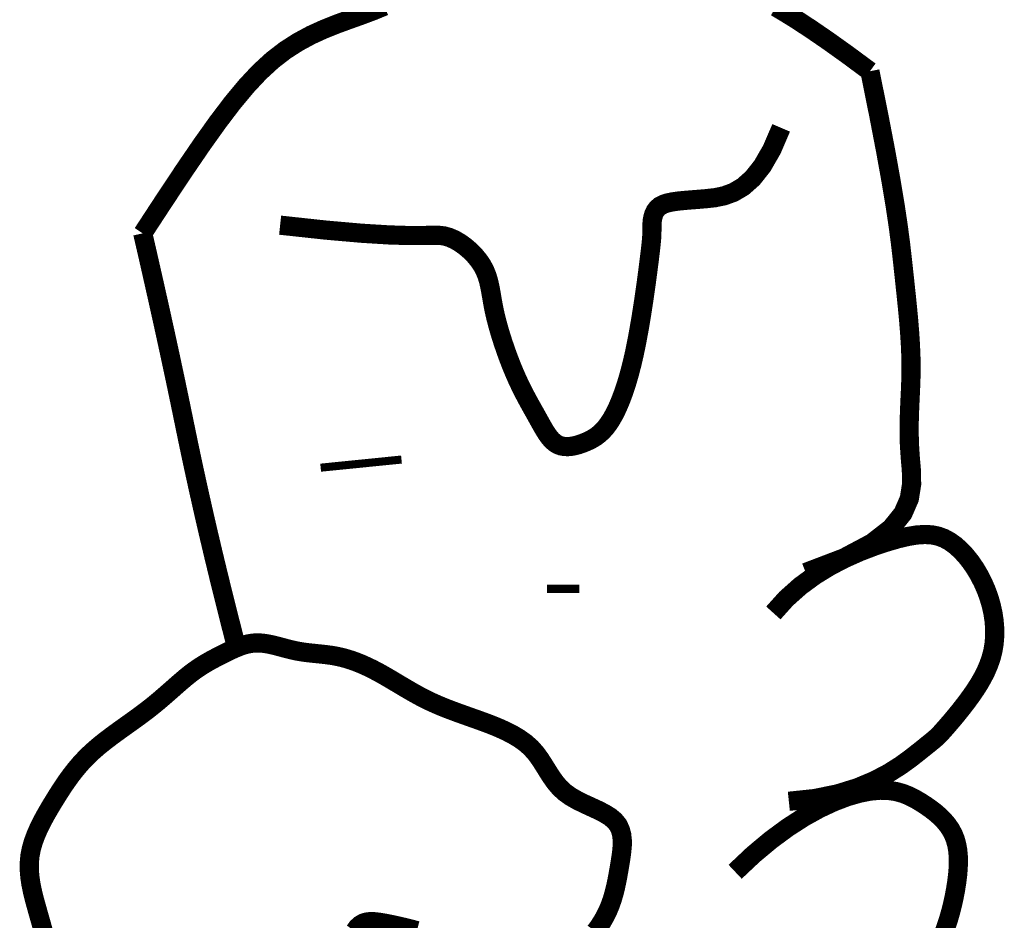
# Model space of a CAD drawing. Header units: feet. Extents: x 56.7 to 65.2, y 29.1 to 40.1.
# Tile 167 of 172: x 64.085 to 64.203, y 30.993 to 31.101. Entities that reach past the tile are written whole.
import ezdxf

# ---------------------------------------------------------------- set-up
doc = ezdxf.new("R2010")
doc.units = ezdxf.units.FT
doc.header["$LTSCALE"] = 16
doc.header["$MEASUREMENT"] = 0
doc.layers.add('FACE', color=160, linetype='CONTINUOUS')

msp = doc.modelspace()

# ---------------------------------------------------------------- linework, layer by layer
at = {"layer": 'FACE', "color": 5}
for points, const_width in [([(64.0992948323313, 31.07585798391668), (64.10191104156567, 31.079854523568), (64.10425698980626, 31.08338554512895), (64.1063721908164, 31.08648394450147), (64.10829615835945, 31.08918261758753), (64.11006840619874, 31.09151446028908), (64.1117284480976, 31.09351236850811), (64.11331579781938, 31.09520923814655), (64.11486996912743, 31.09663796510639), (64.11642281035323, 31.09783181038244), (64.1179755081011, 31.09882549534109), (64.11952158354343, 31.09965410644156), (64.12105455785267, 31.10035273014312), (64.1225679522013, 31.100956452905), (64.12405528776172, 31.10150036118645), (64.1255100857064, 31.10201954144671), (64.12692586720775, 31.10254908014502), (64.12829944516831, 31.10311537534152)], 0.002302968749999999), ([(64.17527810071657, 31.1030069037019), (64.17643114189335, 31.10232457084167), (64.17783611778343, 31.10144858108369), (64.17952269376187, 31.10034364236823), (64.18152053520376, 31.0989744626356), (64.18385930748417, 31.09730574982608), (64.18656867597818, 31.09530221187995)], 0.002302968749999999), ([(64.18656867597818, 31.09530221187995), (64.18762680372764, 31.09006418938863), (64.18846383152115, 31.08571329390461), (64.18911134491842, 31.08212680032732), (64.18960092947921, 31.07918198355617), (64.18996417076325, 31.07675611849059), (64.19023265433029, 31.07472648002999), (64.19043796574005, 31.07297034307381), (64.19061169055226, 31.07136498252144), (64.19077927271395, 31.06980827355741), (64.19094158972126, 31.06828049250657), (64.19109337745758, 31.06678251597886), (64.19122937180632, 31.06531522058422), (64.19134430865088, 31.06387948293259), (64.19143292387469, 31.06247617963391), (64.19148995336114, 31.06110618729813), (64.19151013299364, 31.05977038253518), (64.1914915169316, 31.05846685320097), (64.19144543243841, 31.05718253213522), (64.19138652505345, 31.05590156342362), (64.1913294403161, 31.05460809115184), (64.19128882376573, 31.05328625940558), (64.19127932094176, 31.05192021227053), (64.19131557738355, 31.05049409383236), (64.19141223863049, 31.04899204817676), (64.19155024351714, 31.04740372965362), (64.19157570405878, 31.04574083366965), (64.19130102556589, 31.04402056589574), (64.19053861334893, 31.04226013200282), (64.18910087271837, 31.04047673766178), (64.18680020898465, 31.03868758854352), (64.18344902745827, 31.03690989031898), (64.17885973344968, 31.03516084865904)], 0.002302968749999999), ([(64.11578477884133, 31.07683714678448), (64.12129409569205, 31.07624087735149), (64.12557275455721, 31.0758674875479), (64.12879982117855, 31.07566781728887), (64.13115436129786, 31.07559270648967), (64.1328154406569, 31.07559299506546), (64.13396212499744, 31.07561952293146), (64.13477348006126, 31.07562313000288), (64.1354285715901, 31.07555465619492), (64.13607425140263, 31.07537565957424), (64.1367285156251, 31.07509057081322), (64.13737714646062, 31.07471453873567), (64.13800592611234, 31.07426271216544), (64.13860063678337, 31.07375023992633), (64.13914706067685, 31.07319227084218), (64.1396309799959, 31.07260395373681), (64.14003817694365, 31.07200043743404), (64.14035964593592, 31.07139308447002), (64.14060723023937, 31.07077811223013), (64.1407979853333, 31.07014795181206), (64.14094896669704, 31.06949503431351), (64.14107722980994, 31.06881179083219), (64.14119983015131, 31.06809065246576), (64.14133382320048, 31.06732405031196), (64.1414962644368, 31.06650441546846), (64.141700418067, 31.06562796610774), (64.14194438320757, 31.06470606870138), (64.14222246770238, 31.06375387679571), (64.14252897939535, 31.06278654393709), (64.14285822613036, 31.06181922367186), (64.14320451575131, 31.06086706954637), (64.14356215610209, 31.05994523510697), (64.14392545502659, 31.0590688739), (64.14428935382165, 31.05824966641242), (64.14465132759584, 31.05748540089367), (64.14500948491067, 31.05677039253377), (64.14536193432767, 31.05609895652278), (64.14570678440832, 31.05546540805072), (64.14604214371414, 31.05486406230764), (64.14636612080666, 31.05428923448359), (64.14667682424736, 31.0537352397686), (64.14697362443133, 31.05319860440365), (64.14726093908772, 31.05268469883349), (64.14754444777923, 31.05220110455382), (64.1478298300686, 31.05175540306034), (64.14812276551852, 31.05135517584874), (64.14842893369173, 31.05100800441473), (64.14875401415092, 31.05072147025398), (64.14910368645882, 31.0505031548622), (64.14948173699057, 31.05035811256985), (64.149884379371, 31.05028128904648), (64.15030593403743, 31.05026510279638), (64.15074072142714, 31.05030197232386), (64.15118306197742, 31.05038431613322), (64.15162727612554, 31.05050455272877), (64.15206768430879, 31.0506551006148), (64.15249860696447, 31.05082837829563), (64.15291562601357, 31.05101964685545), (64.15331936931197, 31.05123553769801), (64.15371172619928, 31.05148552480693), (64.15409458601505, 31.05177908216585), (64.15446983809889, 31.05212568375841), (64.1548393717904, 31.05253480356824), (64.15520507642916, 31.05301591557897), (64.15556884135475, 31.05357849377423), (64.15593192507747, 31.05423074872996), (64.15629306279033, 31.05497583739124), (64.15665035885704, 31.05581565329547), (64.15700191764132, 31.05675208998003), (64.1573458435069, 31.05778704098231), (64.15768024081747, 31.0589223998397), (64.15800321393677, 31.06016006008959), (64.15831286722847, 31.06150191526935), (64.15860730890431, 31.06294291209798), (64.15888466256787, 31.06445021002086), (64.15914305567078, 31.06598402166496), (64.15938061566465, 31.06750455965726), (64.15959547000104, 31.06897203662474), (64.15978574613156, 31.07034666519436), (64.15994957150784, 31.07158865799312), (64.16008507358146, 31.07265822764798), (64.1601913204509, 31.0735275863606), (64.16027114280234, 31.07421694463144), (64.16032831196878, 31.07475851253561), (64.16036659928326, 31.07518450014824), (64.16038977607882, 31.07552711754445), (64.16040161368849, 31.07581857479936), (64.1604058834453, 31.07609108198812), (64.1604063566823, 31.07637684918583), (64.16040807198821, 31.07670050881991), (64.1604211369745, 31.07705638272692), (64.16045692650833, 31.07743121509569), (64.16052681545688, 31.07781175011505), (64.16064217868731, 31.07818473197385), (64.1608143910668, 31.07853690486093), (64.1610548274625, 31.07885501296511), (64.16137486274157, 31.07912580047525), (64.1617835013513, 31.07933995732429), (64.16228026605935, 31.07950395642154), (64.1628623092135, 31.07962821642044), (64.16352678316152, 31.07972315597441), (64.16427084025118, 31.07979919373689), (64.16509163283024, 31.0798667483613), (64.16598631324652, 31.07993623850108), (64.16695203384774, 31.08001808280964), (64.16798404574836, 31.08013469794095), (64.16906999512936, 31.080356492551), (64.17019562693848, 31.08076587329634), (64.17134668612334, 31.08144524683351), (64.17250891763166, 31.08247701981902), (64.17366806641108, 31.08394359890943), (64.17480987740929, 31.08592739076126), (64.17592009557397, 31.08851080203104)], 0.002302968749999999), ([(64.11056442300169, 31.02614697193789), (64.11055836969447, 31.02617017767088), (64.10985847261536, 31.02889845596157), (64.1091630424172, 31.03165478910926), (64.10848052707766, 31.03441225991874), (64.1078193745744, 31.0371439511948), (64.10717958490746, 31.03984986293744), (64.1065611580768, 31.04252999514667), (64.10596409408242, 31.04518434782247), (64.10538839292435, 31.04781292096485), (64.10483405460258, 31.05041571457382), (64.10430107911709, 31.05299272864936), (64.10376584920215, 31.05559360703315), (64.10320474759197, 31.05826799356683), (64.10261777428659, 31.0610158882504), (64.10200492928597, 31.06383729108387), (64.10136621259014, 31.06673220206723), (64.10070162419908, 31.06970062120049), (64.1000111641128, 31.07274254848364), (64.0992948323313, 31.07585798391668)], 0.002302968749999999), ([(64.12065104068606, 31.04773897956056), (64.13035078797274, 31.04871438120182)], 0.0009694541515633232), ([(64.17498230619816, 31.03030855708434), (64.17651976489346, 31.03201690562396), (64.17819375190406, 31.03351218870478), (64.179958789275, 31.0348085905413), (64.18176939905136, 31.03592029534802), (64.18358010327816, 31.03686148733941), (64.18534542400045, 31.03764635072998), (64.18701988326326, 31.03828906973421), (64.18855800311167, 31.0388038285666), (64.18992535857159, 31.03920260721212), (64.19113173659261, 31.03948856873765), (64.19219797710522, 31.03966267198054), (64.19314492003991, 31.03972587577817), (64.19399340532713, 31.0396791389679), (64.19476427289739, 31.03952342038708), (64.19547836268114, 31.03925967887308), (64.19615651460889, 31.03888887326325), (64.19681514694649, 31.03841369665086), (64.19745299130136, 31.03784377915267), (64.19806435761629, 31.03719048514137), (64.19864355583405, 31.03646517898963), (64.19918489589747, 31.03567922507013), (64.19968268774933, 31.03484398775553), (64.2001312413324, 31.03397083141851), (64.2005248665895, 31.03307112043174), (64.20085849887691, 31.03215520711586), (64.20112957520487, 31.03122939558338), (64.20133615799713, 31.03029897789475), (64.20147630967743, 31.02936924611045), (64.20154809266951, 31.02844549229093), (64.2015495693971, 31.02753300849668), (64.20147880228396, 31.02663708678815), (64.20133385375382, 31.02576301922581), (64.20111479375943, 31.02491529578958), (64.20082972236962, 31.02409519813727), (64.20048874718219, 31.02330320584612), (64.20010197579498, 31.02253979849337), (64.19967951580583, 31.02180545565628), (64.19923147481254, 31.0211006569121), (64.19876796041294, 31.02042588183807), (64.19829908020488, 31.01978161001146), (64.19783432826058, 31.01916891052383), (64.19738074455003, 31.01859121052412), (64.1969447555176, 31.01805252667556), (64.1965327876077, 31.0175568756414), (64.19615126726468, 31.0171082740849), (64.19580662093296, 31.01671073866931), (64.19550527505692, 31.01636828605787), (64.19525365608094, 31.01608493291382), (64.19505156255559, 31.01585920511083), (64.19487228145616, 31.01566766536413), (64.19468247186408, 31.01548138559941), (64.19444879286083, 31.0152714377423), (64.19413790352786, 31.01500889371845), (64.19371646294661, 31.01466482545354), (64.19315113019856, 31.01421030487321), (64.19240856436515, 31.01361640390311), (64.19145689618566, 31.01286852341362), (64.19027014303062, 31.0120093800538), (64.18882379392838, 31.01109601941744), (64.1870933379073, 31.01018548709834), (64.18505426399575, 31.00933482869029), (64.18268206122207, 31.00860108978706), (64.17995221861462, 31.00804131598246), (64.17684022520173, 31.00771255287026)], 0.002302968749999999), ([(64.14781989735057, 31.03320359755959), (64.15170001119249, 31.0332057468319)], 0.0009694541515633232), ([(64.0874500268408, 30.99178005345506), (64.08721303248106, 30.99265869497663), (64.08697225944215, 30.99351838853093), (64.08672959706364, 30.9943686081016), (64.08648851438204, 30.99521724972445), (64.08625879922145, 30.99606589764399), (64.08605181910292, 30.99691455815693), (64.08587894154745, 30.99776323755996), (64.08575153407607, 30.99861194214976), (64.08568096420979, 30.99946067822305), (64.08567859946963, 31.00030945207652), (64.08575580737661, 31.00115827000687), (64.08592016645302, 31.00200682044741), (64.08616409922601, 31.00285352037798), (64.08647623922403, 31.00369646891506), (64.0868452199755, 31.00453376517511), (64.08725967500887, 31.0053635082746), (64.08770823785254, 31.00618379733), (64.08817954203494, 31.00699273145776), (64.08866222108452, 31.00778840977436), (64.0891480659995, 31.00856924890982), (64.08964149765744, 31.00933493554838), (64.09015009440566, 31.01008547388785), (64.09068143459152, 31.01082086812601), (64.09124309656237, 31.01154112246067), (64.09184265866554, 31.01224624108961), (64.0924876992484, 31.01293622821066), (64.09318579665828, 31.01361108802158), (64.09394105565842, 31.01427113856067), (64.09474368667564, 31.01491795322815), (64.09558042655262, 31.01555341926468), (64.09643801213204, 31.01617942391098), (64.09730318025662, 31.01679785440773), (64.09816266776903, 31.01741059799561), (64.09900321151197, 31.01801954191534), (64.09981154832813, 31.01862657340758), (64.1005772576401, 31.01923231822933), (64.10130128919, 31.01983235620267), (64.10198743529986, 31.020421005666), (64.10263948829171, 31.02099258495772), (64.10326124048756, 31.02154141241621), (64.10385648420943, 31.02206180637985), (64.10442901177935, 31.02254808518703), (64.10498261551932, 31.02299456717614), (64.10552077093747, 31.0233974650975), (64.10604568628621, 31.02376056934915), (64.10655925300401, 31.02408956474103), (64.10706336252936, 31.02439013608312), (64.10755990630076, 31.02466796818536), (64.1080507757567, 31.02492874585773), (64.10853786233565, 31.02517815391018), (64.10902305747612, 31.02542187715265), (64.10950825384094, 31.02566339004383), (64.1099953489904, 31.02589732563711), (64.11048624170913, 31.02611610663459), (64.11098283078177, 31.02631215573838), (64.11148701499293, 31.02647789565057), (64.11200069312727, 31.02660574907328), (64.11252576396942, 31.02668813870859), (64.113064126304, 31.02671748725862), (64.11361704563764, 31.02668937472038), (64.1141832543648, 31.02661201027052), (64.114760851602, 31.02649676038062), (64.11534793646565, 31.02635499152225), (64.11594260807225, 31.02619807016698), (64.11654296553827, 31.02603736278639), (64.11714710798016, 31.02588423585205), (64.11775313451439, 31.02575005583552), (64.11835946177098, 31.02564303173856), (64.11896577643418, 31.02555874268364), (64.1195720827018, 31.02548961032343), (64.1201783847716, 31.02542805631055), (64.12078468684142, 31.02536650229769), (64.12139099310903, 31.02529736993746), (64.12199730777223, 31.02521308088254), (64.12260363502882, 31.02510605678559), (64.12321029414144, 31.02496998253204), (64.1238188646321, 31.02480359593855), (64.1244312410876, 31.02460689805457), (64.12504931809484, 31.02437988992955), (64.12567499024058, 31.02412257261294), (64.12631015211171, 31.02383494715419), (64.12695669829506, 31.02351701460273), (64.12761652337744, 31.02316877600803), (64.12829088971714, 31.02279149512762), (64.12897853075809, 31.02239148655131), (64.12967754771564, 31.021976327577), (64.13038604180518, 31.02155359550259), (64.13110211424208, 31.02113086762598), (64.13182386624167, 31.02071572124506), (64.13254939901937, 31.02031573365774), (64.13327681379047, 31.0199384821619), (64.1340051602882, 31.01958933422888), (64.13473728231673, 31.01926481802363), (64.13547697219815, 31.01895925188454), (64.13622802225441, 31.01866695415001), (64.13699422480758, 31.01838224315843), (64.13777937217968, 31.01809943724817), (64.1385872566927, 31.01781285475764), (64.1394216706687, 31.0175168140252), (64.14028324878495, 31.01720563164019), (64.14115999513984, 31.01687361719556), (64.14203675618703, 31.01651507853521), (64.14289837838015, 31.01612432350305), (64.14372970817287, 31.01569565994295), (64.14451559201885, 31.01522339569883), (64.14524087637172, 31.01470183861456), (64.14589040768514, 31.01412529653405), (64.14645566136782, 31.01349187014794), (64.14695462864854, 31.01281483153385), (64.14741192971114, 31.01211124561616), (64.14785218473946, 31.01139817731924), (64.14830001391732, 31.01069269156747), (64.14878003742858, 31.01001185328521), (64.14931687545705, 31.00937272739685), (64.14993514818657, 31.00879237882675), (64.15065000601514, 31.00828218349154), (64.15143872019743, 31.00783076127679), (64.15226909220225, 31.00742104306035), (64.1531089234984, 31.00703595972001), (64.1539260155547, 31.00665844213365), (64.15468816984, 31.00627142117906), (64.15536318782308, 31.0058578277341), (64.15591887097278, 31.00540059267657), (64.15633154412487, 31.00488675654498), (64.15661162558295, 31.0043197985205), (64.15677805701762, 31.00370730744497), (64.15684978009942, 31.00305687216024), (64.15684573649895, 31.00237608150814), (64.15678486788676, 31.00167252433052), (64.15668611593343, 31.00095378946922), (64.15656842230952, 31.00022746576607), (64.15644662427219, 30.9995001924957), (64.1563191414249, 30.99877481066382), (64.15618028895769, 30.99805321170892), (64.15602438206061, 30.99733728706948), (64.15584573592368, 30.996628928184), (64.15563866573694, 30.99593002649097), (64.15539748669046, 30.99524247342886), (64.15511651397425, 30.99456816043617), (64.15479227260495, 30.99390992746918), (64.15443012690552, 30.99327440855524), (64.1540376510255, 30.99266918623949), (64.15362241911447, 30.99210184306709)], 0.002302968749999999), ([(64.17039659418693, 30.99925409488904), (64.17256301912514, 31.00129746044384), (64.17467241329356, 31.00306206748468), (64.17670986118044, 31.00456369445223), (64.17866044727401, 31.00581811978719), (64.18050925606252, 31.00684112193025), (64.18224137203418, 31.00764847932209), (64.18384187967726, 31.0082559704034), (64.18529586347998, 31.00867937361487), (64.18659380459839, 31.00893503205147), (64.18774777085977, 31.00904154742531), (64.18877522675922, 31.00901808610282), (64.18969363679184, 31.00888381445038), (64.1905204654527, 31.00865789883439), (64.19127317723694, 31.00835950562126), (64.19196923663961, 31.00800780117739), (64.1926261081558, 31.00762195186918), (64.19325735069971, 31.00721753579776), (64.19386090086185, 31.0067957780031), (64.19443078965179, 31.00635431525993), (64.19496104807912, 31.00589078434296), (64.19544570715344, 31.00540282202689), (64.19587879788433, 31.00488806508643), (64.19625435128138, 31.0043441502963), (64.19656639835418, 31.0037687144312), (64.19681078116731, 31.00315986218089), (64.19699058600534, 31.0025175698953), (64.19711071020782, 31.00184228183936), (64.19717605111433, 31.00113444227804), (64.19719150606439, 31.00039449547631), (64.19716197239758, 30.99962288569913), (64.19709234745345, 30.99882005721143), (64.19698752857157, 30.99798645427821), (64.19685140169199, 30.99712340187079), (64.19668380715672, 30.99623574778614), (64.1964835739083, 30.99532922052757), (64.19624953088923, 30.99440954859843), (64.19598050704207, 30.99348246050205), (64.19567533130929, 30.99255368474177), (64.19533283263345, 30.99162894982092)], 0.002302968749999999), ([(64.13220689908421, 30.99219418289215), (64.13137221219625, 30.99241286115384), (64.13054511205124, 30.99261638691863), (64.1297426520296, 30.99280098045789), (64.12898188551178, 30.99296286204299), (64.12827986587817, 30.9930982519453), (64.12764954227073, 30.99320210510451), (64.1270874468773, 30.99326431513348), (64.12658600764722, 30.99327351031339), (64.12613765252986, 30.99321831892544), (64.12573480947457, 30.99308736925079), (64.12536990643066, 30.99286928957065), (64.12503537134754, 30.99255270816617), (64.1247236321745, 30.99212625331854)], 0.002302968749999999)]:
    msp.add_lwpolyline(points, dxfattribs=dict(at, const_width=const_width))

doc.saveas('drawing.dxf')
